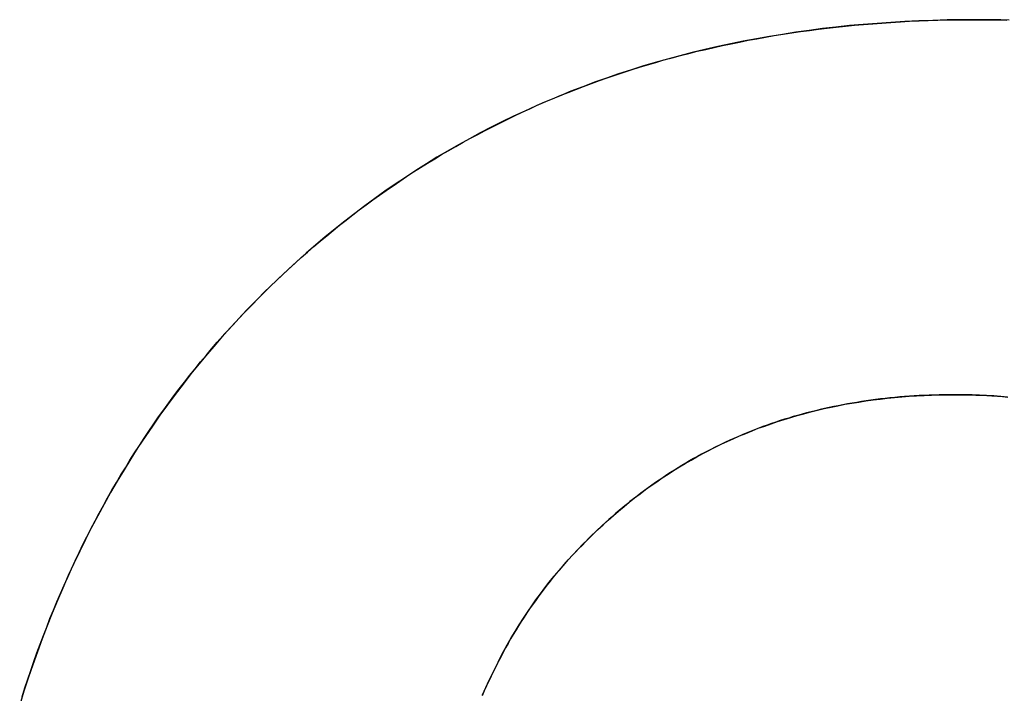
# Model space of a CAD drawing. Extents: x -4.2 to 4.1, y -6.8 to 5.8.
# Tile 46 of 214: x -3.0629 to -3.0064, y -4.0362 to -3.9975. Entities that reach past the tile are written whole.
import ezdxf

# ---------------------------------------------------------------- set-up
doc = ezdxf.new("R2010")
doc.units = 0
doc.layers.get('0').update_dxf_attribs({"linetype": 'CONTINUOUS'})

# ---------------------------------------------------------------- blocks, each defined once
blk = doc.blocks.new('*U1')
for p, q in [((-3.00801, -3.997527, 4.435), (-3.00801, -3.997527, 4.4349)), ((-3.00801, -3.997527, 4.435), (-3.00801, -3.997527, 4.4349)), ((-3.009249, -4.019059, 4.435), (-3.009249, -4.019059, 4.4349)), ((-3.009249, -4.019059, 4.435), (-3.009249, -4.019059, 4.4349))]:
    blk.add_line(p, q)
for points in [[(-3.06277, -4.03641, 4.435), (-3.06261, -4.0359, 4.435), (-3.06244, -4.03539, 4.435), (-3.06227, -4.03489, 4.435), (-3.06209, -4.03438, 4.435), (-3.06192, -4.03388, 4.435), (-3.06173, -4.03339, 4.435), (-3.06155, -4.03289, 4.435), (-3.06136, -4.0324, 4.435), (-3.06117, -4.03192, 4.435), (-3.06097, -4.03143, 4.435), (-3.06077, -4.03095, 4.435), (-3.06057, -4.03047, 4.435), (-3.06036, -4.03, 4.435), (-3.06015, -4.02953, 4.435), (-3.05994, -4.02906, 4.435), (-3.05972, -4.02859, 4.435), (-3.0595, -4.02813, 4.435), (-3.05928, -4.02767, 4.435), (-3.05905, -4.02722, 4.435), (-3.05882, -4.02676, 4.435), (-3.05858, -4.02631, 4.435), (-3.05835, -4.02586, 4.435), (-3.0581, -4.02542, 4.435), (-3.05786, -4.02498, 4.435), (-3.05761, -4.02454, 4.435), (-3.05736, -4.02411, 4.435), (-3.0571, -4.02367, 4.435), (-3.05684, -4.02325, 4.435), (-3.05658, -4.02282, 4.435), (-3.05631, -4.0224, 4.435), (-3.05604, -4.02198, 4.435), (-3.05577, -4.02156, 4.435), (-3.05549, -4.02115, 4.435), (-3.05521, -4.02074, 4.435), (-3.05493, -4.02033, 4.435), (-3.05464, -4.01993, 4.435), (-3.05435, -4.01953, 4.435), (-3.05405, -4.01913, 4.435), (-3.05375, -4.01873, 4.435), (-3.05345, -4.01834, 4.435), (-3.05315, -4.01795, 4.435), (-3.05284, -4.01757, 4.435), (-3.05252, -4.01718, 4.435), (-3.05221, -4.0168, 4.435), (-3.05189, -4.01643, 4.435), (-3.05157, -4.01605, 4.435), (-3.05124, -4.01568, 4.435), (-3.05091, -4.01532, 4.435), (-3.05058, -4.01495, 4.435), (-3.05024, -4.01459, 4.435), (-3.0499, -4.01423, 4.435), (-3.04956, -4.01388, 4.435), (-3.04921, -4.01353, 4.435), (-3.04887, -4.01318, 4.435), (-3.04852, -4.01284, 4.435), (-3.04817, -4.0125, 4.435), (-3.04782, -4.01217, 4.435), (-3.04746, -4.01184, 4.435), (-3.0471, -4.01151, 4.435), (-3.04674, -4.01119, 4.435), (-3.04638, -4.01087, 4.435), (-3.04602, -4.01055, 4.435), (-3.04565, -4.01024, 4.435), (-3.04528, -4.00993, 4.435), (-3.04491, -4.00963, 4.435), (-3.04454, -4.00933, 4.435), (-3.04416, -4.00903, 4.435), (-3.04379, -4.00874, 4.435), (-3.04341, -4.00845, 4.435), (-3.04302, -4.00816, 4.435), (-3.04264, -4.00788, 4.435), (-3.04225, -4.0076, 4.435), (-3.04187, -4.00733, 4.435), (-3.04147, -4.00706, 4.435), (-3.04108, -4.00679, 4.435), (-3.04069, -4.00653, 4.435), (-3.04029, -4.00627, 4.435), (-3.03989, -4.00601, 4.435), (-3.03949, -4.00576, 4.435), (-3.03908, -4.00552, 4.435), (-3.03868, -4.00527, 4.435), (-3.03827, -4.00503, 4.435), (-3.03786, -4.0048, 4.435), (-3.03744, -4.00456, 4.435), (-3.03703, -4.00433, 4.435), (-3.03661, -4.00411, 4.435), (-3.03619, -4.00389, 4.435), (-3.03577, -4.00367, 4.435), (-3.03534, -4.00346, 4.435), (-3.03492, -4.00325, 4.435), (-3.03449, -4.00304, 4.435), (-3.03406, -4.00284, 4.435), (-3.03362, -4.00264, 4.435), (-3.03319, -4.00244, 4.435), (-3.03275, -4.00225, 4.435), (-3.03231, -4.00207, 4.435), (-3.03187, -4.00188, 4.435), (-3.03142, -4.0017, 4.435), (-3.03098, -4.00153, 4.435), (-3.03053, -4.00136, 4.435), (-3.03008, -4.00119, 4.435), (-3.02962, -4.00102, 4.435), (-3.02917, -4.00086, 4.435), (-3.02871, -4.00071, 4.435), (-3.02825, -4.00055, 4.435), (-3.02779, -4.0004, 4.435), (-3.02732, -4.00026, 4.435), (-3.02686, -4.00012, 4.435), (-3.02639, -3.99998, 4.435), (-3.02592, -3.99984, 4.435), (-3.02544, -3.99971, 4.435), (-3.02497, -3.99959, 4.435), (-3.02449, -3.99946, 4.435), (-3.02401, -3.99934, 4.435), (-3.02352, -3.99923, 4.435), (-3.02304, -3.99912, 4.435), (-3.02255, -3.99901, 4.435), (-3.02206, -3.99891, 4.435), (-3.02157, -3.99881, 4.435), (-3.02108, -3.99871, 4.435), (-3.02058, -3.99862, 4.435), (-3.02008, -3.99853, 4.435), (-3.01958, -3.99844, 4.435), (-3.01908, -3.99836, 4.435), (-3.01858, -3.99828, 4.435), (-3.01807, -3.99821, 4.435), (-3.01756, -3.99814, 4.435), (-3.01705, -3.99807, 4.435), (-3.01654, -3.99801, 4.435), (-3.01602, -3.99795, 4.435), (-3.0155, -3.9979, 4.435), (-3.01498, -3.99785, 4.435), (-3.01446, -3.9978, 4.435), (-3.01393, -3.99776, 4.435), (-3.01341, -3.99772, 4.435), (-3.01288, -3.99768, 4.435), (-3.01234, -3.99765, 4.435), (-3.01181, -3.99762, 4.435), (-3.01127, -3.9976, 4.435), (-3.01074, -3.99757, 4.435), (-3.01019, -3.99756, 4.435), (-3.00965, -3.99754, 4.435), (-3.00911, -3.99753, 4.435), (-3.00856, -3.99753, 4.435), (-3.00801, -3.99753, 4.435)], [(-3.06277, -4.03641, 4.435), (-3.06261, -4.0359, 4.435), (-3.06244, -4.03539, 4.435), (-3.06227, -4.03489, 4.435), (-3.06209, -4.03438, 4.435), (-3.06192, -4.03388, 4.435), (-3.06173, -4.03339, 4.435), (-3.06155, -4.03289, 4.435), (-3.06136, -4.0324, 4.435), (-3.06117, -4.03192, 4.435), (-3.06097, -4.03143, 4.435), (-3.06077, -4.03095, 4.435), (-3.06057, -4.03047, 4.435), (-3.06036, -4.03, 4.435), (-3.06015, -4.02953, 4.435), (-3.05994, -4.02906, 4.435), (-3.05972, -4.02859, 4.435), (-3.0595, -4.02813, 4.435), (-3.05928, -4.02767, 4.435), (-3.05905, -4.02722, 4.435), (-3.05882, -4.02676, 4.435), (-3.05858, -4.02631, 4.435), (-3.05835, -4.02586, 4.435), (-3.0581, -4.02542, 4.435), (-3.05786, -4.02498, 4.435), (-3.05761, -4.02454, 4.435), (-3.05736, -4.02411, 4.435), (-3.0571, -4.02367, 4.435), (-3.05684, -4.02325, 4.435), (-3.05658, -4.02282, 4.435), (-3.05631, -4.0224, 4.435), (-3.05604, -4.02198, 4.435), (-3.05577, -4.02156, 4.435), (-3.05549, -4.02115, 4.435), (-3.05521, -4.02074, 4.435), (-3.05493, -4.02033, 4.435), (-3.05464, -4.01993, 4.435), (-3.05435, -4.01953, 4.435), (-3.05405, -4.01913, 4.435), (-3.05375, -4.01873, 4.435), (-3.05345, -4.01834, 4.435), (-3.05315, -4.01795, 4.435), (-3.05284, -4.01757, 4.435), (-3.05252, -4.01718, 4.435), (-3.05221, -4.0168, 4.435), (-3.05189, -4.01643, 4.435), (-3.05157, -4.01605, 4.435), (-3.05124, -4.01568, 4.435), (-3.05091, -4.01532, 4.435), (-3.05058, -4.01495, 4.435), (-3.05024, -4.01459, 4.435), (-3.0499, -4.01423, 4.435), (-3.04956, -4.01388, 4.435), (-3.04921, -4.01353, 4.435), (-3.04887, -4.01318, 4.435), (-3.04852, -4.01284, 4.435), (-3.04817, -4.0125, 4.435), (-3.04782, -4.01217, 4.435), (-3.04746, -4.01184, 4.435), (-3.0471, -4.01151, 4.435), (-3.04674, -4.01119, 4.435), (-3.04638, -4.01087, 4.435), (-3.04602, -4.01055, 4.435), (-3.04565, -4.01024, 4.435), (-3.04528, -4.00993, 4.435), (-3.04491, -4.00963, 4.435), (-3.04454, -4.00933, 4.435), (-3.04416, -4.00903, 4.435), (-3.04379, -4.00874, 4.435), (-3.04341, -4.00845, 4.435), (-3.04302, -4.00816, 4.435), (-3.04264, -4.00788, 4.435), (-3.04225, -4.0076, 4.435), (-3.04187, -4.00733, 4.435), (-3.04147, -4.00706, 4.435), (-3.04108, -4.00679, 4.435), (-3.04069, -4.00653, 4.435), (-3.04029, -4.00627, 4.435), (-3.03989, -4.00601, 4.435), (-3.03949, -4.00576, 4.435), (-3.03908, -4.00552, 4.435), (-3.03868, -4.00527, 4.435), (-3.03827, -4.00503, 4.435), (-3.03786, -4.0048, 4.435), (-3.03744, -4.00456, 4.435), (-3.03703, -4.00433, 4.435), (-3.03661, -4.00411, 4.435), (-3.03619, -4.00389, 4.435), (-3.03577, -4.00367, 4.435), (-3.03534, -4.00346, 4.435), (-3.03492, -4.00325, 4.435), (-3.03449, -4.00304, 4.435), (-3.03406, -4.00284, 4.435), (-3.03362, -4.00264, 4.435), (-3.03319, -4.00244, 4.435), (-3.03275, -4.00225, 4.435), (-3.03231, -4.00207, 4.435), (-3.03187, -4.00188, 4.435), (-3.03142, -4.0017, 4.435), (-3.03098, -4.00153, 4.435), (-3.03053, -4.00136, 4.435), (-3.03008, -4.00119, 4.435), (-3.02962, -4.00102, 4.435), (-3.02917, -4.00086, 4.435), (-3.02871, -4.00071, 4.435), (-3.02825, -4.00055, 4.435), (-3.02779, -4.0004, 4.435), (-3.02732, -4.00026, 4.435), (-3.02686, -4.00012, 4.435), (-3.02639, -3.99998, 4.435), (-3.02592, -3.99984, 4.435), (-3.02544, -3.99971, 4.435), (-3.02497, -3.99959, 4.435), (-3.02449, -3.99946, 4.435), (-3.02401, -3.99934, 4.435), (-3.02352, -3.99923, 4.435), (-3.02304, -3.99912, 4.435), (-3.02255, -3.99901, 4.435), (-3.02206, -3.99891, 4.435), (-3.02157, -3.99881, 4.435), (-3.02108, -3.99871, 4.435), (-3.02058, -3.99862, 4.435), (-3.02008, -3.99853, 4.435), (-3.01958, -3.99844, 4.435), (-3.01908, -3.99836, 4.435), (-3.01858, -3.99828, 4.435), (-3.01807, -3.99821, 4.435), (-3.01756, -3.99814, 4.435), (-3.01705, -3.99807, 4.435), (-3.01654, -3.99801, 4.435), (-3.01602, -3.99795, 4.435), (-3.0155, -3.9979, 4.435), (-3.01498, -3.99785, 4.435), (-3.01446, -3.9978, 4.435), (-3.01393, -3.99776, 4.435), (-3.01341, -3.99772, 4.435), (-3.01288, -3.99768, 4.435), (-3.01234, -3.99765, 4.435), (-3.01181, -3.99762, 4.435), (-3.01127, -3.9976, 4.435), (-3.01074, -3.99757, 4.435), (-3.01019, -3.99756, 4.435), (-3.00965, -3.99754, 4.435), (-3.00911, -3.99753, 4.435), (-3.00856, -3.99753, 4.435), (-3.00801, -3.99753, 4.435)], [(-3.00801, -3.99753, 4.4349), (-3.00884, -3.99753, 4.4349), (-3.00966, -3.99754, 4.4349), (-3.01047, -3.99757, 4.4349), (-3.01128, -3.9976, 4.4349), (-3.01209, -3.99763, 4.4349), (-3.01289, -3.99768, 4.4349), (-3.01368, -3.99774, 4.4349), (-3.01447, -3.9978, 4.4349), (-3.01526, -3.99787, 4.4349), (-3.01604, -3.99795, 4.4349), (-3.01681, -3.99804, 4.4349), (-3.01758, -3.99814, 4.4349), (-3.01835, -3.99825, 4.4349), (-3.01911, -3.99837, 4.4349), (-3.01986, -3.99849, 4.4349), (-3.02061, -3.99862, 4.4349), (-3.02136, -3.99876, 4.4349), (-3.0221, -3.99891, 4.4349), (-3.02283, -3.99907, 4.4349), (-3.02356, -3.99924, 4.4349), (-3.02429, -3.99941, 4.4349), (-3.02501, -3.9996, 4.4349), (-3.02572, -3.99979, 4.4349), (-3.02643, -3.99999, 4.4349), (-3.02714, -4.0002, 4.4349), (-3.02783, -4.00042, 4.4349), (-3.02853, -4.00064, 4.4349), (-3.02922, -4.00088, 4.4349), (-3.0299, -4.00112, 4.4349), (-3.03058, -4.00138, 4.4349), (-3.03126, -4.00164, 4.4349), (-3.03192, -4.00191, 4.4349), (-3.03259, -4.00218, 4.4349), (-3.03325, -4.00247, 4.4349), (-3.0339, -4.00277, 4.4349), (-3.03455, -4.00307, 4.4349), (-3.03519, -4.00338, 4.4349), (-3.03583, -4.0037, 4.4349), (-3.03646, -4.00403, 4.4349), (-3.03709, -4.00437, 4.4349), (-3.03772, -4.00472, 4.4349), (-3.03834, -4.00507, 4.4349), (-3.03895, -4.00543, 4.4349), (-3.03956, -4.00581, 4.4349), (-3.04016, -4.00619, 4.4349), (-3.04076, -4.00658, 4.4349), (-3.04135, -4.00697, 4.4349), (-3.04194, -4.00738, 4.4349), (-3.04252, -4.0078, 4.4349), (-3.0431, -4.00822, 4.4349), (-3.04367, -4.00865, 4.4349), (-3.04424, -4.00909, 4.4349), (-3.0448, -4.00954, 4.4349), (-3.04536, -4.01, 4.4349), (-3.04591, -4.01046, 4.4349), (-3.04646, -4.01094, 4.4349), (-3.047, -4.01142, 4.4349), (-3.04754, -4.01191, 4.4349), (-3.04807, -4.01241, 4.4349), (-3.0486, -4.01292, 4.4349), (-3.04912, -4.01344, 4.4349), (-3.04964, -4.01397, 4.4349), (-3.05015, -4.0145, 4.4349), (-3.05066, -4.01504, 4.4349), (-3.05116, -4.01559, 4.4349), (-3.05165, -4.01615, 4.4349), (-3.05213, -4.01672, 4.4349), (-3.05261, -4.01729, 4.4349), (-3.05308, -4.01786, 4.4349), (-3.05353, -4.01845, 4.4349), (-3.05399, -4.01904, 4.4349), (-3.05443, -4.01964, 4.4349), (-3.05486, -4.02024, 4.4349), (-3.05529, -4.02086, 4.4349), (-3.05571, -4.02148, 4.4349), (-3.05612, -4.0221, 4.4349), (-3.05653, -4.02274, 4.4349), (-3.05692, -4.02338, 4.4349), (-3.05731, -4.02402, 4.4349), (-3.05769, -4.02468, 4.4349), (-3.05806, -4.02534, 4.4349), (-3.05842, -4.02601, 4.4349), (-3.05878, -4.02668, 4.4349), (-3.05913, -4.02737, 4.4349), (-3.05946, -4.02805, 4.4349), (-3.0598, -4.02875, 4.4349), (-3.06012, -4.02945, 4.4349), (-3.06043, -4.03016, 4.4349), (-3.06074, -4.03088, 4.4349), (-3.06104, -4.0316, 4.4349), (-3.06133, -4.03233, 4.4349), (-3.06162, -4.03307, 4.4349), (-3.06189, -4.03382, 4.4349), (-3.06216, -4.03457, 4.4349), (-3.06242, -4.03533, 4.4349), (-3.06267, -4.03609, 4.4349), (-3.06291, -4.03686, 4.4349)], [(-3.00801, -3.99753, 4.4349), (-3.00884, -3.99753, 4.4349), (-3.00966, -3.99754, 4.4349), (-3.01047, -3.99757, 4.4349), (-3.01128, -3.9976, 4.4349), (-3.01209, -3.99763, 4.4349), (-3.01289, -3.99768, 4.4349), (-3.01368, -3.99774, 4.4349), (-3.01447, -3.9978, 4.4349), (-3.01526, -3.99787, 4.4349), (-3.01604, -3.99795, 4.4349), (-3.01681, -3.99804, 4.4349), (-3.01758, -3.99814, 4.4349), (-3.01835, -3.99825, 4.4349), (-3.01911, -3.99837, 4.4349), (-3.01986, -3.99849, 4.4349), (-3.02061, -3.99862, 4.4349), (-3.02136, -3.99876, 4.4349), (-3.0221, -3.99891, 4.4349), (-3.02283, -3.99907, 4.4349), (-3.02356, -3.99924, 4.4349), (-3.02429, -3.99941, 4.4349), (-3.02501, -3.9996, 4.4349), (-3.02572, -3.99979, 4.4349), (-3.02643, -3.99999, 4.4349), (-3.02714, -4.0002, 4.4349), (-3.02783, -4.00042, 4.4349), (-3.02853, -4.00064, 4.4349), (-3.02922, -4.00088, 4.4349), (-3.0299, -4.00112, 4.4349), (-3.03058, -4.00138, 4.4349), (-3.03126, -4.00164, 4.4349), (-3.03192, -4.00191, 4.4349), (-3.03259, -4.00218, 4.4349), (-3.03325, -4.00247, 4.4349), (-3.0339, -4.00277, 4.4349), (-3.03455, -4.00307, 4.4349), (-3.03519, -4.00338, 4.4349), (-3.03583, -4.0037, 4.4349), (-3.03646, -4.00403, 4.4349), (-3.03709, -4.00437, 4.4349), (-3.03772, -4.00472, 4.4349), (-3.03834, -4.00507, 4.4349), (-3.03895, -4.00543, 4.4349), (-3.03956, -4.00581, 4.4349), (-3.04016, -4.00619, 4.4349), (-3.04076, -4.00658, 4.4349), (-3.04135, -4.00697, 4.4349), (-3.04194, -4.00738, 4.4349), (-3.04252, -4.0078, 4.4349), (-3.0431, -4.00822, 4.4349), (-3.04367, -4.00865, 4.4349), (-3.04424, -4.00909, 4.4349), (-3.0448, -4.00954, 4.4349), (-3.04536, -4.01, 4.4349), (-3.04591, -4.01046, 4.4349), (-3.04646, -4.01094, 4.4349), (-3.047, -4.01142, 4.4349), (-3.04754, -4.01191, 4.4349), (-3.04807, -4.01241, 4.4349), (-3.0486, -4.01292, 4.4349), (-3.04912, -4.01344, 4.4349), (-3.04964, -4.01397, 4.4349), (-3.05015, -4.0145, 4.4349), (-3.05066, -4.01504, 4.4349), (-3.05116, -4.01559, 4.4349), (-3.05165, -4.01615, 4.4349), (-3.05213, -4.01672, 4.4349), (-3.05261, -4.01729, 4.4349), (-3.05308, -4.01786, 4.4349), (-3.05353, -4.01845, 4.4349), (-3.05399, -4.01904, 4.4349), (-3.05443, -4.01964, 4.4349), (-3.05486, -4.02024, 4.4349), (-3.05529, -4.02086, 4.4349), (-3.05571, -4.02148, 4.4349), (-3.05612, -4.0221, 4.4349), (-3.05653, -4.02274, 4.4349), (-3.05692, -4.02338, 4.4349), (-3.05731, -4.02402, 4.4349), (-3.05769, -4.02468, 4.4349), (-3.05806, -4.02534, 4.4349), (-3.05842, -4.02601, 4.4349), (-3.05878, -4.02668, 4.4349), (-3.05913, -4.02737, 4.4349), (-3.05946, -4.02805, 4.4349), (-3.0598, -4.02875, 4.4349), (-3.06012, -4.02945, 4.4349), (-3.06043, -4.03016, 4.4349), (-3.06074, -4.03088, 4.4349), (-3.06104, -4.0316, 4.4349), (-3.06133, -4.03233, 4.4349), (-3.06162, -4.03307, 4.4349), (-3.06189, -4.03382, 4.4349), (-3.06216, -4.03457, 4.4349), (-3.06242, -4.03533, 4.4349), (-3.06267, -4.03609, 4.4349), (-3.06291, -4.03686, 4.4349)], [(-3.00801, -3.99753, 4.435), (-3.00765, -3.99753, 4.435), (-3.00729, -3.99753, 4.435), (-3.00693, -3.99753, 4.435), (-3.00658, -3.99754, 4.435), (-3.00622, -3.99755, 4.435)], [(-3.00801, -3.99753, 4.435), (-3.00765, -3.99753, 4.435), (-3.00729, -3.99753, 4.435), (-3.00693, -3.99753, 4.435), (-3.00658, -3.99754, 4.435), (-3.00622, -3.99755, 4.435)], [(-3.0061, -3.99755, 4.4349), (-3.00657, -3.99754, 4.4349), (-3.00705, -3.99753, 4.4349), (-3.00753, -3.99753, 4.4349), (-3.00801, -3.99753, 4.4349)], [(-3.0061, -3.99755, 4.4349), (-3.00657, -3.99754, 4.4349), (-3.00705, -3.99753, 4.4349), (-3.00753, -3.99753, 4.4349), (-3.00801, -3.99753, 4.4349)], [(-3.00925, -4.01906, 4.435), (-3.00954, -4.01906, 4.435), (-3.00983, -4.01906, 4.435), (-3.01012, -4.01907, 4.435), (-3.0104, -4.01908, 4.435), (-3.01069, -4.01909, 4.435), (-3.01098, -4.0191, 4.435), (-3.01126, -4.01911, 4.435), (-3.01154, -4.01913, 4.435), (-3.01182, -4.01915, 4.435), (-3.0121, -4.01917, 4.435), (-3.01238, -4.01919, 4.435), (-3.01266, -4.01922, 4.435), (-3.01294, -4.01924, 4.435), (-3.01321, -4.01927, 4.435), (-3.01349, -4.0193, 4.435), (-3.01376, -4.01934, 4.435), (-3.01403, -4.01937, 4.435), (-3.01431, -4.01941, 4.435), (-3.01458, -4.01945, 4.435), (-3.01485, -4.0195, 4.435), (-3.01511, -4.01954, 4.435), (-3.01538, -4.01959, 4.435), (-3.01564, -4.01964, 4.435), (-3.01591, -4.01969, 4.435), (-3.01617, -4.01974, 4.435), (-3.01643, -4.0198, 4.435), (-3.0167, -4.01985, 4.435), (-3.01695, -4.01991, 4.435), (-3.01721, -4.01998, 4.435), (-3.01747, -4.02004, 4.435), (-3.01773, -4.02011, 4.435), (-3.01798, -4.02018, 4.435), (-3.01824, -4.02025, 4.435), (-3.01849, -4.02032, 4.435), (-3.01874, -4.0204, 4.435), (-3.01899, -4.02047, 4.435), (-3.01924, -4.02055, 4.435), (-3.01949, -4.02064, 4.435), (-3.01974, -4.02072, 4.435), (-3.01998, -4.02081, 4.435), (-3.02023, -4.02089, 4.435), (-3.02047, -4.02098, 4.435), (-3.02071, -4.02108, 4.435), (-3.02095, -4.02117, 4.435), (-3.02119, -4.02127, 4.435), (-3.02143, -4.02137, 4.435), (-3.02167, -4.02147, 4.435), (-3.02191, -4.02157, 4.435), (-3.02214, -4.02168, 4.435), (-3.02238, -4.02179, 4.435), (-3.02261, -4.0219, 4.435), (-3.02284, -4.02201, 4.435), (-3.02307, -4.02213, 4.435), (-3.0233, -4.02224, 4.435), (-3.02353, -4.02236, 4.435), (-3.02376, -4.02248, 4.435), (-3.02399, -4.02261, 4.435), (-3.02421, -4.02273, 4.435), (-3.02444, -4.02286, 4.435), (-3.02466, -4.02299, 4.435), (-3.02488, -4.02312, 4.435), (-3.0251, -4.02326, 4.435), (-3.02532, -4.02339, 4.435), (-3.02554, -4.02353, 4.435), (-3.02576, -4.02367, 4.435), (-3.02597, -4.02381, 4.435), (-3.02619, -4.02396, 4.435), (-3.0264, -4.02411, 4.435), (-3.02661, -4.02426, 4.435), (-3.02683, -4.02441, 4.435), (-3.02704, -4.02456, 4.435), (-3.02724, -4.02472, 4.435), (-3.02745, -4.02488, 4.435), (-3.02766, -4.02504, 4.435), (-3.02787, -4.0252, 4.435), (-3.02807, -4.02536, 4.435), (-3.02827, -4.02553, 4.435), (-3.02848, -4.0257, 4.435), (-3.02868, -4.02587, 4.435), (-3.02888, -4.02605, 4.435), (-3.02908, -4.02622, 4.435), (-3.02927, -4.0264, 4.435), (-3.02947, -4.02658, 4.435), (-3.02966, -4.02676, 4.435), (-3.02986, -4.02695, 4.435), (-3.03005, -4.02713, 4.435), (-3.03024, -4.02732, 4.435), (-3.03043, -4.02751, 4.435), (-3.03062, -4.02771, 4.435), (-3.03081, -4.0279, 4.435), (-3.031, -4.0281, 4.435), (-3.03119, -4.0283, 4.435), (-3.03137, -4.0285, 4.435), (-3.03156, -4.0287, 4.435), (-3.03174, -4.02891, 4.435), (-3.03192, -4.02912, 4.435), (-3.0321, -4.02933, 4.435), (-3.03228, -4.02954, 4.435), (-3.03245, -4.02976, 4.435), (-3.03263, -4.02998, 4.435), (-3.0328, -4.0302, 4.435), (-3.03297, -4.03043, 4.435), (-3.03314, -4.03066, 4.435), (-3.0333, -4.03089, 4.435), (-3.03347, -4.03112, 4.435), (-3.03363, -4.03135, 4.435), (-3.03379, -4.03159, 4.435), (-3.03395, -4.03183, 4.435), (-3.03411, -4.03208, 4.435), (-3.03426, -4.03233, 4.435), (-3.03441, -4.03257, 4.435), (-3.03457, -4.03283, 4.435), (-3.03472, -4.03308, 4.435), (-3.03486, -4.03334, 4.435), (-3.03501, -4.0336, 4.435), (-3.03515, -4.03386, 4.435), (-3.03529, -4.03413, 4.435), (-3.03543, -4.0344, 4.435), (-3.03557, -4.03467, 4.435), (-3.03571, -4.03494, 4.435), (-3.03584, -4.03522, 4.435), (-3.03597, -4.0355, 4.435), (-3.0361, -4.03578, 4.435), (-3.03623, -4.03606, 4.435), (-3.03636, -4.03635, 4.435)], [(-3.00925, -4.01906, 4.435), (-3.00954, -4.01906, 4.435), (-3.00983, -4.01906, 4.435), (-3.01012, -4.01907, 4.435), (-3.0104, -4.01908, 4.435), (-3.01069, -4.01909, 4.435), (-3.01098, -4.0191, 4.435), (-3.01126, -4.01911, 4.435), (-3.01154, -4.01913, 4.435), (-3.01182, -4.01915, 4.435), (-3.0121, -4.01917, 4.435), (-3.01238, -4.01919, 4.435), (-3.01266, -4.01922, 4.435), (-3.01294, -4.01924, 4.435), (-3.01321, -4.01927, 4.435), (-3.01349, -4.0193, 4.435), (-3.01376, -4.01934, 4.435), (-3.01403, -4.01937, 4.435), (-3.01431, -4.01941, 4.435), (-3.01458, -4.01945, 4.435), (-3.01485, -4.0195, 4.435), (-3.01511, -4.01954, 4.435), (-3.01538, -4.01959, 4.435), (-3.01564, -4.01964, 4.435), (-3.01591, -4.01969, 4.435), (-3.01617, -4.01974, 4.435), (-3.01643, -4.0198, 4.435), (-3.0167, -4.01985, 4.435), (-3.01695, -4.01991, 4.435), (-3.01721, -4.01998, 4.435), (-3.01747, -4.02004, 4.435), (-3.01773, -4.02011, 4.435), (-3.01798, -4.02018, 4.435), (-3.01824, -4.02025, 4.435), (-3.01849, -4.02032, 4.435), (-3.01874, -4.0204, 4.435), (-3.01899, -4.02047, 4.435), (-3.01924, -4.02055, 4.435), (-3.01949, -4.02064, 4.435), (-3.01974, -4.02072, 4.435), (-3.01998, -4.02081, 4.435), (-3.02023, -4.02089, 4.435), (-3.02047, -4.02098, 4.435), (-3.02071, -4.02108, 4.435), (-3.02095, -4.02117, 4.435), (-3.02119, -4.02127, 4.435), (-3.02143, -4.02137, 4.435), (-3.02167, -4.02147, 4.435), (-3.02191, -4.02157, 4.435), (-3.02214, -4.02168, 4.435), (-3.02238, -4.02179, 4.435), (-3.02261, -4.0219, 4.435), (-3.02284, -4.02201, 4.435), (-3.02307, -4.02213, 4.435), (-3.0233, -4.02224, 4.435), (-3.02353, -4.02236, 4.435), (-3.02376, -4.02248, 4.435), (-3.02399, -4.02261, 4.435), (-3.02421, -4.02273, 4.435), (-3.02444, -4.02286, 4.435), (-3.02466, -4.02299, 4.435), (-3.02488, -4.02312, 4.435), (-3.0251, -4.02326, 4.435), (-3.02532, -4.02339, 4.435), (-3.02554, -4.02353, 4.435), (-3.02576, -4.02367, 4.435), (-3.02597, -4.02381, 4.435), (-3.02619, -4.02396, 4.435), (-3.0264, -4.02411, 4.435), (-3.02661, -4.02426, 4.435), (-3.02683, -4.02441, 4.435), (-3.02704, -4.02456, 4.435), (-3.02724, -4.02472, 4.435), (-3.02745, -4.02488, 4.435), (-3.02766, -4.02504, 4.435), (-3.02787, -4.0252, 4.435), (-3.02807, -4.02536, 4.435), (-3.02827, -4.02553, 4.435), (-3.02848, -4.0257, 4.435), (-3.02868, -4.02587, 4.435), (-3.02888, -4.02605, 4.435), (-3.02908, -4.02622, 4.435), (-3.02927, -4.0264, 4.435), (-3.02947, -4.02658, 4.435), (-3.02966, -4.02676, 4.435), (-3.02986, -4.02695, 4.435), (-3.03005, -4.02713, 4.435), (-3.03024, -4.02732, 4.435), (-3.03043, -4.02751, 4.435), (-3.03062, -4.02771, 4.435), (-3.03081, -4.0279, 4.435), (-3.031, -4.0281, 4.435), (-3.03119, -4.0283, 4.435), (-3.03137, -4.0285, 4.435), (-3.03156, -4.0287, 4.435), (-3.03174, -4.02891, 4.435), (-3.03192, -4.02912, 4.435), (-3.0321, -4.02933, 4.435), (-3.03228, -4.02954, 4.435), (-3.03245, -4.02976, 4.435), (-3.03263, -4.02998, 4.435), (-3.0328, -4.0302, 4.435), (-3.03297, -4.03043, 4.435), (-3.03314, -4.03066, 4.435), (-3.0333, -4.03089, 4.435), (-3.03347, -4.03112, 4.435), (-3.03363, -4.03135, 4.435), (-3.03379, -4.03159, 4.435), (-3.03395, -4.03183, 4.435), (-3.03411, -4.03208, 4.435), (-3.03426, -4.03233, 4.435), (-3.03441, -4.03257, 4.435), (-3.03457, -4.03283, 4.435), (-3.03472, -4.03308, 4.435), (-3.03486, -4.03334, 4.435), (-3.03501, -4.0336, 4.435), (-3.03515, -4.03386, 4.435), (-3.03529, -4.03413, 4.435), (-3.03543, -4.0344, 4.435), (-3.03557, -4.03467, 4.435), (-3.03571, -4.03494, 4.435), (-3.03584, -4.03522, 4.435), (-3.03597, -4.0355, 4.435), (-3.0361, -4.03578, 4.435), (-3.03623, -4.03606, 4.435), (-3.03636, -4.03635, 4.435)], [(-3.03634, -4.0363, 4.4349), (-3.03614, -4.03587, 4.4349), (-3.03595, -4.03545, 4.4349), (-3.03575, -4.03503, 4.4349), (-3.03554, -4.03462, 4.4349), (-3.03534, -4.03421, 4.4349), (-3.03512, -4.03381, 4.4349), (-3.03491, -4.03342, 4.4349), (-3.03468, -4.03303, 4.4349), (-3.03446, -4.03265, 4.4349), (-3.03423, -4.03227, 4.4349), (-3.03399, -4.0319, 4.4349), (-3.03376, -4.03154, 4.4349), (-3.03351, -4.03118, 4.4349), (-3.03327, -4.03083, 4.4349), (-3.03301, -4.03049, 4.4349), (-3.03276, -4.03015, 4.4349), (-3.0325, -4.02982, 4.4349), (-3.03223, -4.02949, 4.4349), (-3.03196, -4.02917, 4.4349), (-3.03169, -4.02886, 4.4349), (-3.03142, -4.02855, 4.4349), (-3.03114, -4.02825, 4.4349), (-3.03086, -4.02795, 4.4349), (-3.03057, -4.02765, 4.4349), (-3.03029, -4.02737, 4.4349), (-3.03, -4.02708, 4.4349), (-3.02971, -4.0268, 4.4349), (-3.02941, -4.02653, 4.4349), (-3.02912, -4.02626, 4.4349), (-3.02882, -4.02599, 4.4349), (-3.02852, -4.02574, 4.4349), (-3.02821, -4.02548, 4.4349), (-3.02791, -4.02523, 4.4349), (-3.0276, -4.02499, 4.4349), (-3.02728, -4.02475, 4.4349), (-3.02697, -4.02451, 4.4349), (-3.02665, -4.02428, 4.4349), (-3.02633, -4.02406, 4.4349), (-3.02601, -4.02384, 4.4349), (-3.02568, -4.02362, 4.4349), (-3.02536, -4.02341, 4.4349), (-3.02503, -4.02321, 4.4349), (-3.02469, -4.02301, 4.4349), (-3.02436, -4.02281, 4.4349), (-3.02402, -4.02262, 4.4349), (-3.02368, -4.02244, 4.4349), (-3.02334, -4.02226, 4.4349), (-3.02299, -4.02208, 4.4349), (-3.02264, -4.02191, 4.4349), (-3.02229, -4.02175, 4.4349), (-3.02194, -4.02159, 4.4349), (-3.02158, -4.02143, 4.4349), (-3.02122, -4.02128, 4.4349), (-3.02086, -4.02114, 4.4349), (-3.0205, -4.02099, 4.4349), (-3.02013, -4.02086, 4.4349), (-3.01976, -4.02073, 4.4349), (-3.01939, -4.0206, 4.4349), (-3.01901, -4.02048, 4.4349), (-3.01864, -4.02037, 4.4349), (-3.01826, -4.02025, 4.4349), (-3.01788, -4.02015, 4.4349), (-3.01749, -4.02005, 4.4349), (-3.0171, -4.01995, 4.4349), (-3.01671, -4.01986, 4.4349), (-3.01632, -4.01977, 4.4349), (-3.01593, -4.01969, 4.4349), (-3.01553, -4.01961, 4.4349), (-3.01513, -4.01954, 4.4349), (-3.01472, -4.01948, 4.4349), (-3.01432, -4.01941, 4.4349), (-3.01391, -4.01936, 4.4349), (-3.0135, -4.01931, 4.4349), (-3.01309, -4.01926, 4.4349), (-3.01267, -4.01922, 4.4349), (-3.01225, -4.01918, 4.4349), (-3.01183, -4.01915, 4.4349), (-3.01141, -4.01912, 4.4349), (-3.01098, -4.0191, 4.4349), (-3.01055, -4.01908, 4.4349), (-3.01012, -4.01907, 4.4349), (-3.00969, -4.01906, 4.4349), (-3.00925, -4.01906, 4.4349)], [(-3.03634, -4.0363, 4.4349), (-3.03614, -4.03587, 4.4349), (-3.03595, -4.03545, 4.4349), (-3.03575, -4.03503, 4.4349), (-3.03554, -4.03462, 4.4349), (-3.03534, -4.03421, 4.4349), (-3.03512, -4.03381, 4.4349), (-3.03491, -4.03342, 4.4349), (-3.03468, -4.03303, 4.4349), (-3.03446, -4.03265, 4.4349), (-3.03423, -4.03227, 4.4349), (-3.03399, -4.0319, 4.4349), (-3.03376, -4.03154, 4.4349), (-3.03351, -4.03118, 4.4349), (-3.03327, -4.03083, 4.4349), (-3.03301, -4.03049, 4.4349), (-3.03276, -4.03015, 4.4349), (-3.0325, -4.02982, 4.4349), (-3.03223, -4.02949, 4.4349), (-3.03196, -4.02917, 4.4349), (-3.03169, -4.02886, 4.4349), (-3.03142, -4.02855, 4.4349), (-3.03114, -4.02825, 4.4349), (-3.03086, -4.02795, 4.4349), (-3.03057, -4.02765, 4.4349), (-3.03029, -4.02737, 4.4349), (-3.03, -4.02708, 4.4349), (-3.02971, -4.0268, 4.4349), (-3.02941, -4.02653, 4.4349), (-3.02912, -4.02626, 4.4349), (-3.02882, -4.02599, 4.4349), (-3.02852, -4.02574, 4.4349), (-3.02821, -4.02548, 4.4349), (-3.02791, -4.02523, 4.4349), (-3.0276, -4.02499, 4.4349), (-3.02728, -4.02475, 4.4349), (-3.02697, -4.02451, 4.4349), (-3.02665, -4.02428, 4.4349), (-3.02633, -4.02406, 4.4349), (-3.02601, -4.02384, 4.4349), (-3.02568, -4.02362, 4.4349), (-3.02536, -4.02341, 4.4349), (-3.02503, -4.02321, 4.4349), (-3.02469, -4.02301, 4.4349), (-3.02436, -4.02281, 4.4349), (-3.02402, -4.02262, 4.4349), (-3.02368, -4.02244, 4.4349), (-3.02334, -4.02226, 4.4349), (-3.02299, -4.02208, 4.4349), (-3.02264, -4.02191, 4.4349), (-3.02229, -4.02175, 4.4349), (-3.02194, -4.02159, 4.4349), (-3.02158, -4.02143, 4.4349), (-3.02122, -4.02128, 4.4349), (-3.02086, -4.02114, 4.4349), (-3.0205, -4.02099, 4.4349), (-3.02013, -4.02086, 4.4349), (-3.01976, -4.02073, 4.4349), (-3.01939, -4.0206, 4.4349), (-3.01901, -4.02048, 4.4349), (-3.01864, -4.02037, 4.4349), (-3.01826, -4.02025, 4.4349), (-3.01788, -4.02015, 4.4349), (-3.01749, -4.02005, 4.4349), (-3.0171, -4.01995, 4.4349), (-3.01671, -4.01986, 4.4349), (-3.01632, -4.01977, 4.4349), (-3.01593, -4.01969, 4.4349), (-3.01553, -4.01961, 4.4349), (-3.01513, -4.01954, 4.4349), (-3.01472, -4.01948, 4.4349), (-3.01432, -4.01941, 4.4349), (-3.01391, -4.01936, 4.4349), (-3.0135, -4.01931, 4.4349), (-3.01309, -4.01926, 4.4349), (-3.01267, -4.01922, 4.4349), (-3.01225, -4.01918, 4.4349), (-3.01183, -4.01915, 4.4349), (-3.01141, -4.01912, 4.4349), (-3.01098, -4.0191, 4.4349), (-3.01055, -4.01908, 4.4349), (-3.01012, -4.01907, 4.4349), (-3.00969, -4.01906, 4.4349), (-3.00925, -4.01906, 4.4349)], [(-3.00618, -4.0192, 4.435), (-3.00638, -4.01918, 4.435), (-3.00658, -4.01916, 4.435), (-3.00678, -4.01915, 4.435), (-3.00698, -4.01913, 4.435), (-3.00719, -4.01912, 4.435), (-3.00739, -4.01911, 4.435), (-3.00759, -4.0191, 4.435), (-3.0078, -4.01909, 4.435), (-3.008, -4.01908, 4.435), (-3.00821, -4.01907, 4.435), (-3.00842, -4.01907, 4.435), (-3.00862, -4.01906, 4.435), (-3.00883, -4.01906, 4.435), (-3.00904, -4.01906, 4.435), (-3.00925, -4.01906, 4.435)], [(-3.00618, -4.0192, 4.435), (-3.00638, -4.01918, 4.435), (-3.00658, -4.01916, 4.435), (-3.00678, -4.01915, 4.435), (-3.00698, -4.01913, 4.435), (-3.00719, -4.01912, 4.435), (-3.00739, -4.01911, 4.435), (-3.00759, -4.0191, 4.435), (-3.0078, -4.01909, 4.435), (-3.008, -4.01908, 4.435), (-3.00821, -4.01907, 4.435), (-3.00842, -4.01907, 4.435), (-3.00862, -4.01906, 4.435), (-3.00883, -4.01906, 4.435), (-3.00904, -4.01906, 4.435), (-3.00925, -4.01906, 4.435)], [(-3.00925, -4.01906, 4.4349), (-3.00893, -4.01906, 4.4349), (-3.00862, -4.01906, 4.4349), (-3.00831, -4.01907, 4.4349), (-3.008, -4.01908, 4.4349), (-3.00769, -4.01909, 4.4349), (-3.00738, -4.01911, 4.4349), (-3.00708, -4.01913, 4.4349), (-3.00677, -4.01915, 4.4349), (-3.00647, -4.01917, 4.4349), (-3.00617, -4.0192, 4.4349)], [(-3.00925, -4.01906, 4.4349), (-3.00893, -4.01906, 4.4349), (-3.00862, -4.01906, 4.4349), (-3.00831, -4.01907, 4.4349), (-3.008, -4.01908, 4.4349), (-3.00769, -4.01909, 4.4349), (-3.00738, -4.01911, 4.4349), (-3.00708, -4.01913, 4.4349), (-3.00677, -4.01915, 4.4349), (-3.00647, -4.01917, 4.4349), (-3.00617, -4.0192, 4.4349)]]:
    blk.add_polyline3d(points)

msp = doc.modelspace()

# ---------------------------------------------------------------- block references
msp.add_blockref('*U1', (0, 0))

doc.saveas('drawing.dxf')
